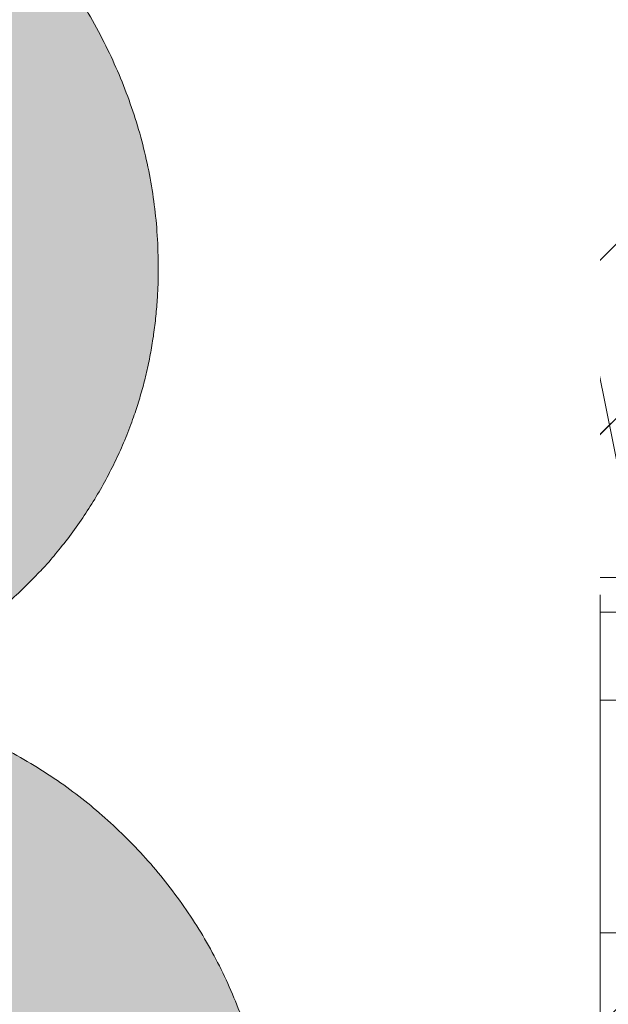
# Model space of a CAD drawing. Header units: inches. Extents: x -467 to -292, y -214 to 28.
# Tile 76 of 81: x -329.72 to -329.037, y 20.943 to 22.087. Entities that reach past the tile are written whole.
import ezdxf

# ---------------------------------------------------------------- set-up
doc = ezdxf.new("R2010")
doc.units = ezdxf.units.IN
doc.header["$LTSCALE"] = 32
doc.header["$MEASUREMENT"] = 0
doc.linetypes.add('Dash Style-1', pattern=[0.083328, 0.041656, -0.041672])
for name, color, linetype, lineweight in [('Black', 7, 'Continuous', 18), ('DashLine', 7, 'Dash Style-1', 13), ('DashLineFill', 7, 'Dash Style-1', 13), ('Drawing', 7, 'Continuous', 18), ('Metal-Black', 7, 'Continuous', 18), ('Metal-DeskStructure', 7, 'Continuous', 13), ('None', 7, 'Continuous', 18), ('Plastic-BracketCover', 7, 'Continuous', 13), ('SolidLine', 7, 'Continuous', 15), ('Wood_1-H', 7, 'Continuous', 13)]:
    doc.layers.add(name, color=color, linetype=linetype, lineweight=lineweight)
doc.layers.add('Metal-Leg', color=7, linetype='Continuous', lineweight=18, true_color=0x4c4c4c)
pattern_1 = [(45, (0, 0), (-1.61301565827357, 1.935715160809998), []), (45, (-1.0608, 1.0608), (-0.4723460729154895, 0.4167612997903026), [])]

# ---------------------------------------------------------------- blocks, each defined once
blk = doc.blocks.new('Group-48')
at = {"layer": 'Plastic-BracketCover', "color": 7}
for points, knots in [([(1.38164285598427, 0.884128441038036), (1.463766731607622, 0.884128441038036), (1.549581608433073, 0.884128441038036), (1.553272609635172, 0.8804374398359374), (1.555118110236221, 0.8730554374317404), (1.55696180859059, 0.8619824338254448), (1.55696180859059, 0.8453729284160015), (1.555118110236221, 0.8342999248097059), (1.553272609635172, 0.8269179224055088), (1.549581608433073, 0.8232269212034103), (1.463766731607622, 0.8232269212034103), (1.38164285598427, 0.8232269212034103), (1.255227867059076, 0.7604808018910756), (1.128812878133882, 0.6977346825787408), (1.119585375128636, 0.6940436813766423), (1.112203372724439, 0.692198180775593), (1.106666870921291, 0.6958891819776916), (1.104821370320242, 0.7106531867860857), (1.104821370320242, 0.7327991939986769), (1.106666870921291, 0.7457176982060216), (1.10851237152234, 0.7530997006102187), (1.114048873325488, 0.7567907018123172), (1.117739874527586, 0.7586362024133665), (1.181408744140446, 0.789086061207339), (1.245077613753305, 0.8195359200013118), (1.263532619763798, 0.8287634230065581), (1.304133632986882, 0.8453729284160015), (1.324432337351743, 0.8546004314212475), (1.324432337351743, 0.8555231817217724), (1.324432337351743, 0.856445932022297), (1.28383402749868, 0.871209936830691), (1.246923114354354, 0.8896649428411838), (1.18233149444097, 0.9201148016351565), (1.117739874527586, 0.9505646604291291), (1.114048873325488, 0.9524101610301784), (1.10851237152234, 0.9561011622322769), (1.106666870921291, 0.963483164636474), (1.104821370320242, 0.9745561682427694), (1.104821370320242, 0.9967021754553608), (1.107589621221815, 1.016079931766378), (1.121430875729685, 1.013311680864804), (1.128812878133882, 1.009620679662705), (1.255227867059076, 0.9468745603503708), (1.38164285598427, 0.884128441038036)], [0, 0, 0, 0.05246714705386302, 0.05482524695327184, 0.05718334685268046, 0.05954144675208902, 0.06189954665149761, 0.06484717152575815, 0.06779479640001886, 0.07074242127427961, 0.07369004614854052, 0.1392739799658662, 0.1392739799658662, 0.251980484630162, 0.251980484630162, 0.259917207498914, 0.267853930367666, 0.2757906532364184, 0.2837273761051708, 0.2916640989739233, 0.2996008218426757, 0.307537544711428, 0.31547426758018, 0.31547426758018, 0.4512108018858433, 0.4512108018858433, 0.4908944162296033, 0.5305780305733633, 0.5305780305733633, 0.5322202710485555, 0.5322202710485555, 0.6091019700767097, 0.6091019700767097, 0.7421406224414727, 0.7421406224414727, 0.7498287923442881, 0.7575169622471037, 0.7652051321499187, 0.7728933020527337, 0.7836567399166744, 0.8051836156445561, 0.8159470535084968, 0.8159470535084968, 1, 1, 1]), ([(1.132503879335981, 0.670086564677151), (1.139885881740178, 0.670086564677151), (1.149113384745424, 0.6682410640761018), (1.154649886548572, 0.6645500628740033), (1.15834088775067, 0.6608590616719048), (1.15834088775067, 0.5759669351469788), (1.15834088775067, 0.4947658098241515), (1.23400551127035, 0.4947658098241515), (1.309670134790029, 0.4947658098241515), (1.309670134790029, 0.5722759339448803), (1.309670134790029, 0.6516315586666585), (1.313361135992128, 0.655322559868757), (1.318897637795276, 0.6590135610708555), (1.328123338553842, 0.6608590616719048), (1.341041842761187, 0.6608590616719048), (1.350269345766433, 0.6590135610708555), (1.355805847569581, 0.655322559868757), (1.359496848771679, 0.6516315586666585), (1.359496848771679, 0.5722759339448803), (1.359496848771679, 0.4947658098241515), (1.452693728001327, 0.4947658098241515), (1.547736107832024, 0.4947658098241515), (1.553272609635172, 0.4910766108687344), (1.555118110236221, 0.4836946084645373), (1.55696180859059, 0.4726216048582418), (1.55696180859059, 0.4560120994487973), (1.555118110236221, 0.4449390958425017), (1.553272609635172, 0.4375570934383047), (1.547736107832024, 0.4338660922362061), (1.338274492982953, 0.4338660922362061), (1.117739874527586, 0.4338660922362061), (1.106666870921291, 0.4486300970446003), (1.106666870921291, 0.5565900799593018), (1.106666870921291, 0.6608590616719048), (1.11035787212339, 0.6645500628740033), (1.115894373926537, 0.6682410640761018), (1.126967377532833, 0.670086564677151), (1.132503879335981, 0.670086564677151)], [0, 0, 0, 0.005581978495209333, 0.01116395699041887, 0.0167459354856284, 0.02232791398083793, 0.1451300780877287, 0.1451300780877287, 0.2595592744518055, 0.2595592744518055, 0.3767794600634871, 0.3795704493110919, 0.3823614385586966, 0.3851524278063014, 0.3879434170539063, 0.3900366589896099, 0.3921299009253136, 0.3942231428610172, 0.3963163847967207, 0.4842315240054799, 0.4842315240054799, 0.5899392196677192, 0.5920324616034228, 0.5941257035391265, 0.5962189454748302, 0.598312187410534, 0.5999867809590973, 0.6016613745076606, 0.6033359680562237, 0.6050105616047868, 0.7933998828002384, 0.80512203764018, 0.8168441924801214, 0.9765556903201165, 0.9824167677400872, 0.988277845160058, 0.994138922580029, 1, 1, 1]), ([(1.237695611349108, 0.3644410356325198), (1.272760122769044, 0.3644410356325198), (1.326277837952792, 0.3422950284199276), (1.363187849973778, 0.3016940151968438), (1.385333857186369, 0.2426397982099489), (1.385333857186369, 0.1752790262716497), (1.385333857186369, 0.1503647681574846), (1.465612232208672, 0.1503647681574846), (1.549581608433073, 0.1503647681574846), (1.553272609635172, 0.1466755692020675), (1.555118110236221, 0.1392935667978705), (1.55696180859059, 0.1282205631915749), (1.55696180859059, 0.1116110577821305), (1.555118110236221, 0.1005380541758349), (1.553272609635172, 0.09315605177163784), (1.549581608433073, 0.08946505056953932), (1.339197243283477, 0.08946505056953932), (1.119585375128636, 0.08946505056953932), (1.106666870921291, 0.1042290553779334), (1.106666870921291, 0.161438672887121), (1.106666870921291, 0.2241847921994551), (1.11035787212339, 0.2500218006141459), (1.117739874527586, 0.2869300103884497), (1.139885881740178, 0.3238400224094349), (1.171259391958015, 0.3515225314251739), (1.213704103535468, 0.3644410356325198), (1.237695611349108, 0.3644410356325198)], [0, 0, 0, 0.06626756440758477, 0.13253512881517, 0.1988026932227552, 0.2650702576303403, 0.3039664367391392, 0.3039664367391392, 0.4292971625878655, 0.4350595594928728, 0.4408219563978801, 0.4465843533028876, 0.4523467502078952, 0.456956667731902, 0.4615665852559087, 0.4661765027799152, 0.4707864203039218, 0.728938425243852, 0.745073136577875, 0.7612078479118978, 0.8451067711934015, 0.8709223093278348, 0.8967378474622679, 0.922553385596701, 0.948368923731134, 0.9741844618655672, 1, 1, 1]), ([(1.545890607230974, 0.02645157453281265), (1.549581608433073, 0.02645157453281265), (1.553272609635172, 0.02460607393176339), (1.555118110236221, 0.01722587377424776), (1.55696180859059, 0.004307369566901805), (1.55696180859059, -0.01414763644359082), (1.555118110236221, -0.02522064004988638), (1.553272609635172, -0.03260264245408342), (1.547736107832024, -0.03629364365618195), (1.542199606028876, -0.03813914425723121), (1.489603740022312, -0.05843965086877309), (1.437007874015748, -0.07874015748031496), (1.418552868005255, -0.08612215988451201), (1.389024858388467, -0.1008843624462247), (1.366878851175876, -0.1230303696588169), (1.355805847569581, -0.1525583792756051), (1.355805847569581, -0.1922366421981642), (1.355805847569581, -0.2116143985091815), (1.450848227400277, -0.2116143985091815), (1.549581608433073, -0.2116143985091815), (1.553272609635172, -0.2153035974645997), (1.555118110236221, -0.2226855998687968), (1.55696180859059, -0.2337586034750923), (1.55696180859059, -0.2503681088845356), (1.555118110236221, -0.2614411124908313), (1.553272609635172, -0.2688231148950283), (1.549581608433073, -0.2725141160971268), (1.338274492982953, -0.2725141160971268), (1.117739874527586, -0.2725141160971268), (1.106666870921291, -0.2577501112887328), (1.106666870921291, -0.202385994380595), (1.106666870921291, -0.137794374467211), (1.10851237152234, -0.1156483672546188), (1.11035787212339, -0.1064208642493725), (1.114048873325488, -0.08058565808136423), (1.13434937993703, -0.03998464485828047), (1.163877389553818, -0.01414763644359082), (1.202631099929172, 0.0006163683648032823), (1.246923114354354, 0.0006163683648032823), (1.28383312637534, -0.01230213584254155), (1.311515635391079, -0.03444814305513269), (1.329968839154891, -0.06766715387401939), (1.337350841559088, -0.08612215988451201), (1.342887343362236, -0.07504915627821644), (1.35765134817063, -0.05659415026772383), (1.377951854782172, -0.04183014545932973), (1.405634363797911, -0.0289116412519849), (1.422243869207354, -0.02152963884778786), (1.471148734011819, -0.001229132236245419), (1.520053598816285, 0.01907137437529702), (1.532972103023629, 0.02460607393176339), (1.544045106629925, 0.02645157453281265), (1.545890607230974, 0.02645157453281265)], [0, 0, 0, 0.004017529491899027, 0.008035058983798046, 0.01205258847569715, 0.01607011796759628, 0.02008764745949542, 0.02410517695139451, 0.02812270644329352, 0.03214023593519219, 0.03214023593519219, 0.07095094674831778, 0.07095094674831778, 0.08463415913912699, 0.09831737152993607, 0.1120005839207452, 0.1256837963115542, 0.138745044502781, 0.138745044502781, 0.202806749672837, 0.2052946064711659, 0.2077824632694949, 0.2102703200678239, 0.2127581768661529, 0.2147484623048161, 0.2167387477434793, 0.2187290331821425, 0.2207193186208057, 0.3326714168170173, 0.3396374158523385, 0.3466034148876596, 0.3918815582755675, 0.4075550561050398, 0.4232285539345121, 0.4232285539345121, 0.4666960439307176, 0.5101635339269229, 0.553631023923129, 0.5970985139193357, 0.640566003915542, 0.6840334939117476, 0.7275009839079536, 0.7709684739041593, 0.7709684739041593, 0.7980418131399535, 0.8251151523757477, 0.8521884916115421, 0.8792618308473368, 0.8792618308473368, 0.958132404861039, 0.958132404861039, 0.9790662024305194, 1, 1, 1])]:
    blk.add_open_spline(points, degree=2, knots=knots, dxfattribs=at)
blk = doc.blocks.new('1BRPFY-Leg_Plate (2D)')
at = {"layer": 'DashLineFill', "linetype": 'Continuous', "lineweight": 13}
h = blk.add_hatch(dxfattribs=at)
h.set_pattern_fill('Steel', color=253, style=0, pattern_type=2)
h.set_pattern_definition(pattern_1)
edge = h.paths.add_edge_path()
edge.add_arc((-1.704724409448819, -1.704724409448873), 0.125984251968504, 179.9999999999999, 269.9999999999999)
edge.add_line((-1.704724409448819, -1.830708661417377), (1.704724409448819, -1.830708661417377))
edge.add_arc((1.704724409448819, -1.704724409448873), 0.125984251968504, 270.0000000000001, 360.0000000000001)
edge.add_line((1.830708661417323, -1.704724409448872), (1.830708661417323, 1.704724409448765))
edge.add_arc((1.704724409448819, 1.704724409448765), 0.1259842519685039, 0, 90)
edge.add_line((1.704724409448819, 1.830708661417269), (-1.704724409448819, 1.830708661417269))
edge.add_arc((-1.704724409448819, 1.704724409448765), 0.1259842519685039, 90, 180)
edge.add_line((-1.830708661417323, 1.704724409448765), (-1.830708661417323, -1.704724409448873))
at = {"layer": 'DashLineFill', "flags": 128}
blk.add_lwpolyline([(-1.830708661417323, -1.704724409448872, 0.414213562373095), (-1.704724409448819, -1.830708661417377), (1.704724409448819, -1.830708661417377, 0.414213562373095), (1.830708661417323, -1.704724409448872), (1.830708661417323, 1.704724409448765, 0.414213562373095), (1.704724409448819, 1.830708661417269), (-1.704724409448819, 1.830708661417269, 0.414213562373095), (-1.830708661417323, 1.704724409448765)], format="xyb", close=True, dxfattribs=at)
at = {"layer": 'Plastic-BracketCover', "color": 7}
blk.add_blockref('Group-48', (0, 0), dxfattribs=at)
blk = doc.blocks.new('1BRPX5-Util_Bkt_Sm-F (2D)')
at = {"layer": 'DashLineFill', "linetype": 'Continuous', "lineweight": 13}
h = blk.add_hatch(dxfattribs=at)
h.set_pattern_fill('Steel', color=253, style=0, pattern_type=2)
h.set_pattern_definition(pattern_1)
edge = h.paths.add_edge_path()
edge.add_line((-4.468503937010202, 4.413385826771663), (-3.12992125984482, 4.413385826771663))
edge.add_line((-3.12992125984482, 4.413385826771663), (-3.12992125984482, -1.854330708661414))
edge.add_line((-3.12992125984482, -1.854330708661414), (-4.468503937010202, -1.854330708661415))
edge.add_line((-4.468503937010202, -1.854330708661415), (-4.468503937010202, -1.988188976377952))
edge.add_line((-4.468503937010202, -1.988188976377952), (-2.421259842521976, -1.988188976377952))
edge.add_line((-2.421259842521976, -1.988188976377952), (-2.421259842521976, -2.366141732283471))
edge.add_arc((-2.303149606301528, -2.366141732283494), 0.1181102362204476, 179.9999999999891, 270.000000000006)
edge.add_line((-2.303149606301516, -2.484251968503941), (2.303149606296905, -2.484251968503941))
edge.add_arc((2.303149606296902, -2.366141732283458), 0.1181102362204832, 270.0000000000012, 359.9999999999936)
edge.add_line((2.421259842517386, -2.366141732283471), (2.421259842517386, -1.988188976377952))
edge.add_line((2.421259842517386, -1.988188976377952), (4.468503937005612, -1.988188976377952))
edge.add_line((4.468503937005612, -1.988188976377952), (4.468503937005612, -1.854330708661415))
edge.add_line((4.468503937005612, -1.854330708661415), (3.12992125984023, -1.854330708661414))
edge.add_line((3.12992125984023, -1.854330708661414), (3.12992125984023, 4.413385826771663))
edge.add_line((3.12992125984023, 4.413385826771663), (4.468503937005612, 4.413385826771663))
edge.add_line((4.468503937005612, 4.413385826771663), (4.468503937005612, 4.547244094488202))
edge.add_line((4.468503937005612, 4.547244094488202), (2.421259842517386, 4.547244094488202))
edge.add_line((2.421259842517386, 4.547244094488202), (2.421259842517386, 4.925196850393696))
edge.add_arc((2.303149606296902, 4.925196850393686), 0.1181102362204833, 5.365542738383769e-12, 89.99999999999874)
edge.add_line((2.303149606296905, 5.043307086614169), (-2.303149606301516, 5.043307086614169))
edge.add_arc((-2.303149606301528, 4.92519685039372), 0.1181102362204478, 89.99999999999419, 180.0000000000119)
edge.add_line((-2.421259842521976, 4.925196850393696), (-2.421259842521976, 4.547244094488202))
edge.add_line((-2.421259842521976, 4.547244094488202), (-4.468503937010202, 4.547244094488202))
edge.add_line((-4.468503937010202, 4.547244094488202), (-4.468503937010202, 4.413385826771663))
blk = doc.blocks.new('Slate-LegBrace (2D)')
at = {"layer": 'DashLineFill', "linetype": 'Continuous', "lineweight": 13}
h = blk.add_hatch(dxfattribs=at)
h.set_pattern_fill('Steel', color=253, style=0, pattern_type=2)
h.set_pattern_definition(pattern_1)
edge = h.paths.add_edge_path()
edge.add_line((-2.199587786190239, 0.1351515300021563), (-1.374775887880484, 0.1351515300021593))
edge.add_arc((3.636636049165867e-15, 0.01355418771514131), 1.380142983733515, 5.054592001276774, 174.9454079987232, ccw=False)
edge.add_line((1.374775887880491, 0.1351515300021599), (2.199718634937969, 0.1351515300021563))
edge.add_arc((6.542437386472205e-05, 0.01705725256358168), 2.202821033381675, 3.07312710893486, 176.9268728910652)
h = blk.add_hatch(dxfattribs=at)
h.set_pattern_fill('Steel', color=253, style=0, pattern_type=2)
h.set_pattern_definition(pattern_1)
edge = h.paths.add_edge_path()
edge.add_line((-2.191696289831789, 0.2375138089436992), (-1.463739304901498, 0.2375137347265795))
edge.add_arc((6.542437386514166e-05, 0.017041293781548), 1.480314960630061, 8.565281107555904, 171.4347188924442, ccw=False)
edge.add_line((1.463870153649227, 0.2375137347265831), (2.191827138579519, 0.2375138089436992))
edge.add_line((2.191827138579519, 0.2375138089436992), (2.19971863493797, 0.1351515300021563))
edge.add_line((2.19971863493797, 0.1351515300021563), (1.374775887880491, 0.1351515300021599))
edge.add_arc((3.356894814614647e-15, 0.01355418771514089), 1.380142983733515, 5.054592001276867, 174.9454079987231)
edge.add_line((-1.374775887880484, 0.1351515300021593), (-2.19958778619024, 0.1351515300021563))
edge.add_line((-2.19958778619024, 0.1351515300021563), (-2.191696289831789, 0.2375138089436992))
h = blk.add_hatch(dxfattribs=at)
h.set_pattern_fill('Steel', color=253, style=0, pattern_type=2)
h.set_pattern_definition(pattern_1)
h.paths.add_polyline_path([(1.477721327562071, -0.2676096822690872), (1.477721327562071, -0.2375137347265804), (1.672015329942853, -0.2375137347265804), (1.672015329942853, -0.02575645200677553), (1.675765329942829, -0.02575645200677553), (1.675765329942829, 0.7034311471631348), (1.734820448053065, 0.762486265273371), (1.929210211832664, 0.762486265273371), (1.988265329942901, 0.7034311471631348), (1.988265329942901, -0.02575645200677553), (1.992015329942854, -0.02575645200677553), (1.992015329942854, -0.2375137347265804), (2.186309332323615, -0.2375137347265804), (2.186309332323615, -0.2676096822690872)])
h = blk.add_hatch(dxfattribs=at)
h.set_pattern_fill('Steel', color=253, style=0, pattern_type=2)
h.set_pattern_definition(pattern_1)
h.paths.add_polyline_path([(1.486912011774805, 0.237513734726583), (1.486912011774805, 0.2775137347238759), (1.542840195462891, 0.277513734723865), (1.542840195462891, 0.5187637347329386), (2.12119046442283, 0.5187637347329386), (2.12119046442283, 0.2775137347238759), (2.177118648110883, 0.2775137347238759), (2.177118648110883, 0.237513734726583)])
h = blk.add_hatch(dxfattribs=at)
h.set_pattern_fill('Steel', color=253, style=0, pattern_type=2)
h.set_pattern_definition(pattern_1)
edge = h.paths.add_edge_path()
edge.add_line((-2.199587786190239, -0.1351515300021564), (-1.374775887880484, -0.1351515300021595))
edge.add_arc((3.636636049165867e-15, -0.01355418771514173), 1.380142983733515, 185.0545920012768, 354.9454079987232)
edge.add_line((1.374775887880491, -0.13515153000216), (2.199718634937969, -0.1351515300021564))
edge.add_arc((6.54243738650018e-05, -0.01705725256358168), 2.202821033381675, 183.0731271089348, 356.92687289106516, ccw=False)
h = blk.add_hatch(dxfattribs=at)
h.set_pattern_fill('Steel', color=253, style=0, pattern_type=2)
h.set_pattern_definition(pattern_1)
edge = h.paths.add_edge_path()
edge.add_line((2.191696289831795, -0.2375138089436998), (1.463739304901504, -0.2375137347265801))
edge.add_arc((-6.542437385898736e-05, -0.01704129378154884), 1.480314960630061, 188.5652811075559, 351.4347188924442, ccw=False)
edge.add_line((-1.463870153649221, -0.2375137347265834), (-2.191827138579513, -0.2375138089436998))
edge.add_line((-2.191827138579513, -0.2375138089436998), (-2.199718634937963, -0.1351515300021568))
edge.add_line((-2.199718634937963, -0.1351515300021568), (-1.374775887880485, -0.1351515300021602))
edge.add_arc((2.937282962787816e-15, -0.01355418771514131), 1.380142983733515, 185.0545920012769, 354.9454079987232)
edge.add_line((1.37477588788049, -0.1351515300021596), (2.199587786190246, -0.1351515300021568))
edge.add_line((2.199587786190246, -0.1351515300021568), (2.191696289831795, -0.2375138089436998))
at = {"layer": 'DashLineFill', "flags": 128}
for points in [[(-2.199587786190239, 0.1351515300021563), (-1.374775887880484, 0.1351515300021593, -0.9154551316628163), (1.374775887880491, 0.1351515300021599), (2.199718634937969, 0.1351515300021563, 0.9477524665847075)], [(-2.191696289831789, 0.2375138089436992), (-1.463739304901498, 0.2375137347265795, -0.8606629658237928), (1.463870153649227, 0.2375137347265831), (2.191827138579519, 0.2375138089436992), (2.19971863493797, 0.1351515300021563), (1.374775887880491, 0.1351515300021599, 0.9154551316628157), (-1.374775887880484, 0.1351515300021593), (-2.19958778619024, 0.1351515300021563)], [(2.191696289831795, -0.2375138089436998), (1.463739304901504, -0.2375137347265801, -0.860662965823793), (-1.463870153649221, -0.2375137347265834), (-2.191827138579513, -0.2375138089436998), (-2.199718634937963, -0.1351515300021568), (-1.374775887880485, -0.1351515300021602, 0.9154551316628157), (1.37477588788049, -0.1351515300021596), (2.199587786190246, -0.1351515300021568)], [(-2.199587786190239, -0.1351515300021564), (-1.374775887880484, -0.1351515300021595, 0.9154551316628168), (1.374775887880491, -0.13515153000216), (2.199718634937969, -0.1351515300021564, -0.9477524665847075)]]:
    blk.add_lwpolyline(points, format="xyb", close=True, dxfattribs=at)
for points in [[(1.477721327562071, -0.2676096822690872), (1.477721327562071, -0.2375137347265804), (1.672015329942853, -0.2375137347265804), (1.672015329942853, -0.02575645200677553), (1.675765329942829, -0.02575645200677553), (1.675765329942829, 0.7034311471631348), (1.734820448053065, 0.762486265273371), (1.929210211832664, 0.762486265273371), (1.988265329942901, 0.7034311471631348), (1.988265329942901, -0.02575645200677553), (1.992015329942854, -0.02575645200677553), (1.992015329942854, -0.2375137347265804), (2.186309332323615, -0.2375137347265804), (2.186309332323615, -0.2676096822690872)], [(1.486912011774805, 0.237513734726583), (1.486912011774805, 0.2775137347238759), (1.542840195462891, 0.277513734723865), (1.542840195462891, 0.5187637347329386), (2.12119046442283, 0.5187637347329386), (2.12119046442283, 0.2775137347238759), (2.177118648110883, 0.2775137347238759), (2.177118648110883, 0.237513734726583)]]:
    blk.add_lwpolyline(points, close=True, dxfattribs=at)
blk = doc.blocks.new('TLLegSleeve (2D)')
at = {"layer": 'DashLineFill', "linetype": 'Continuous', "lineweight": 13}
h = blk.add_hatch(dxfattribs=at)
h.set_pattern_fill('Steel', color=253, style=0, pattern_type=2)
h.set_pattern_definition(pattern_1)
edge = h.paths.add_edge_path()
edge.add_line((1.08267716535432, 1.402343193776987), (1.08267716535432, 2.913385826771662))
edge.add_arc((-1.707523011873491e-13, 2.913385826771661), 1.08267716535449, 4.479377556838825e-14, 180)
edge.add_line((-1.082677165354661, 2.913385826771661), (-1.08267716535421, 1.402343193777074))
edge.add_arc((-1.332267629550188e-15, 2.886579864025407e-15), 1.771653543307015, 127.6698869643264, 412.330113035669)
edge.add_line((1.08267716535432, 1.402343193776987), (1.08267716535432, 1.402343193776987))
edge = h.paths.add_edge_path()
edge.add_arc((1.665334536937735e-15, 2.91338582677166), 0.7480314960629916, 180, 360)
edge.add_arc((1.665334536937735e-15, 2.91338582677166), 0.7480314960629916, 9.54166404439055e-15, 180)
edge.add_line((-0.7480314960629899, 2.91338582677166), (-0.7480314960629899, 2.91338582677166))
edge = h.paths.add_edge_path()
edge.add_arc((-1.723066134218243e-13, 5.70119602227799e-16), 1.437007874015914, 180, 360)
edge.add_arc((-1.723066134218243e-13, 9.149983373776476e-17), 1.437007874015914, 9.541664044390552e-15, 180)
edge.add_line((-1.437007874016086, 3.308097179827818e-16), (-1.437007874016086, 3.308097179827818e-16))
at = {"layer": 'DashLine', "color": 8, "flags": 128}
blk.add_lwpolyline([(1.653543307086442, 1.118599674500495e-14), (1.645581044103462, -0.1620755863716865), (1.621770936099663, -0.3225902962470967), (1.582342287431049, -0.4799982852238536), (1.527674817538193, -0.6327836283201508), (1.45829500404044, -0.7794749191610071), (1.374871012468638, -0.9186594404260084), (1.278206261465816, -1.048996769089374), (1.169231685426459, -1.169231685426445), (1.048996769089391, -1.278206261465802), (0.918659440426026, -1.374871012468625), (0.7794749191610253, -1.458295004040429), (0.6327836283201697, -1.527674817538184), (0.4799982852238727, -1.582342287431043), (0.3225902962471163, -1.621770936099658), (0.1620755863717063, -1.645581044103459), (8.723964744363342e-15, -1.653543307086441), (-0.162075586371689, -1.645581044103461), (-0.3225902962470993, -1.621770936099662), (-0.4799982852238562, -1.582342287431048), (-0.6327836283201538, -1.527674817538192), (-0.7794749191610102, -1.458295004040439), (-0.9186594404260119, -1.374871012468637), (-1.048996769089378, -1.278206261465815), (-1.169231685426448, -1.169231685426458), (-1.278206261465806, -1.048996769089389), (-1.374871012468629, -0.9186594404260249), (-1.458295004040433, -0.7794749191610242), (-1.527674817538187, -0.6327836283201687), (-1.582342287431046, -0.4799982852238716), (-1.621770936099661, -0.3225902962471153), (-1.645581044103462, -0.1620755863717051), (-1.653543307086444, -7.741682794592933e-15), (-1.645581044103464, 0.1620755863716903), (-1.621770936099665, 0.3225902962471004), (-1.582342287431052, 0.4799982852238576), (-1.527674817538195, 0.6327836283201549), (-1.458295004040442, 0.7794749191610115), (-1.37487101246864, 0.918659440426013), (-1.278206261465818, 1.048996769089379), (-1.169231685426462, 1.169231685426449), (-1.048996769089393, 1.278206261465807), (-0.9186594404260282, 1.37487101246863), (-0.7794749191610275, 1.458295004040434), (-0.6327836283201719, 1.527674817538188), (-0.479998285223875, 1.582342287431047), (-0.3225902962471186, 1.621770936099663), (-0.1620755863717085, 1.645581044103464), (-1.096189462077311e-14, 1.653543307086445), (0.1620755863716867, 1.645581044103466), (0.3225902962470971, 1.621770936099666), (0.479998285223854, 1.582342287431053), (0.6327836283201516, 1.527674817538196), (0.7794749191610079, 1.458295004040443), (0.9186594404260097, 1.374871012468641), (1.048996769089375, 1.278206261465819), (1.169231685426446, 1.169231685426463), (1.278206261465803, 1.048996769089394), (1.374871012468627, 0.9186594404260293), (1.458295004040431, 0.7794749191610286), (1.527674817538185, 0.6327836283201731), (1.582342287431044, 0.4799982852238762), (1.621770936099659, 0.3225902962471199), (1.64558104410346, 0.1620755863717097)], close=True, dxfattribs=at)
at = {"layer": 'DashLineFill', "flags": 128}
blk.add_lwpolyline([(1.08267716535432, 1.402343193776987), (1.08267716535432, 2.913385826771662, 0.9999999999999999), (-1.082677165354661, 2.913385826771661), (-1.08267716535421, 1.402343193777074, 2.931618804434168), (1.08267716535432, 1.402343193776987)], format="xyb", close=True, dxfattribs=at)
blk = doc.blocks.new('Group-54')
at = {"layer": 'SolidLine', "flags": 128}
blk.add_lwpolyline([(61.24015748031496, -5.31496062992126, -0.4142135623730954), (62.95275590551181, -3.602362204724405, -0.414213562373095), (64.66535433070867, -5.31496062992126, -0.4142135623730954), (62.95275590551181, -7.027559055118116, -0.414213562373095)], format="xyb", close=True, dxfattribs=at)
at = {"layer": 'Wood_1-H', "color": 7}
for name, p in [('1BRPX5-Util_Bkt_Sm-F (2D)', (62.95275590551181, -5.314960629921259)), ('TLLegSleeve (2D)', (62.95275590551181, -5.31496062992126)), ('Slate-LegBrace (2D)', (62.95275590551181, -5.31496062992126)), ('1BRPFY-Leg_Plate (2D)', (62.95275590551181, -5.31496062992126))]:
    blk.add_blockref(name, p, dxfattribs=at)
blk = doc.blocks.new('1BRPT9-Bracket (2D)')
at = {"layer": 'DashLineFill', "linetype": 'Continuous', "lineweight": 13}
h = blk.add_hatch(dxfattribs=at)
h.set_pattern_fill('Steel', color=253, style=0, pattern_type=2)
h.set_pattern_definition(pattern_1)
edge = h.paths.add_edge_path()
edge.add_arc((1.677931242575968, -8.488188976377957), 0.2519685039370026, 269.999999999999, 360.0000000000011)
edge.add_line((1.929899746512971, -8.488188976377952), (1.929899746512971, -7.480314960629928))
edge.add_line((1.929899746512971, -7.480314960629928), (2.323600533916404, -7.480314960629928))
edge.add_line((2.323600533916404, -7.480314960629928), (2.323600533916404, 7.461135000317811))
edge.add_line((2.323600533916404, 7.461135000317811), (1.929899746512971, 7.480314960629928))
edge.add_line((1.929899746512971, 7.480314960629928), (1.929899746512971, 8.488188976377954))
edge.add_arc((1.677931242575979, 8.488188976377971), 0.2519685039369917, 359.999999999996, 450.0000000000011)
edge.add_line((1.677931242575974, 8.740157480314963), (-2.32206875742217, 8.740157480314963))
edge.add_line((-2.32206875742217, 8.740157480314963), (-2.32206875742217, -8.74015748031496))
edge.add_line((-2.32206875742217, -8.74015748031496), (1.677931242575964, -8.74015748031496))
blk = doc.blocks.new('Group-77')
at = {"layer": 'DashLineFill', "linetype": 'Continuous', "lineweight": 13}
h = blk.add_hatch(dxfattribs=at)
h.set_pattern_fill('Steel', color=253, style=0, pattern_type=2)
h.set_pattern_definition(pattern_1)
h.paths.add_polyline_path([(-2.066929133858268, 1.397637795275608), (2.066929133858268, 1.397637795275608), (2.066929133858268, 0.1377952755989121), (2.106299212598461, 0.1377952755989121), (2.106299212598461, -0.1377952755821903), (2.066929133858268, -0.1377952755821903), (2.066929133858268, -5.275590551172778), (2.106299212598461, -5.275590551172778), (2.106299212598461, -5.55118110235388), (2.066929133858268, -5.55118110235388), (2.066929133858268, -5.82677165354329), (-2.066929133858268, -5.82677165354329), (-2.066929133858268, -5.55118110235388), (-2.106299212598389, -5.55118110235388), (-2.106299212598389, -5.275590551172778), (-2.066929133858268, -5.275590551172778), (-2.066929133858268, -0.1377952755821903), (-2.106299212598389, -0.1377952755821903), (-2.106299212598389, 0.1377952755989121), (-2.066929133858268, 0.1377952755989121)])
at = {"layer": 'DashLineFill', "flags": 128}
blk.add_lwpolyline([(-2.066929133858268, 1.397637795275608), (2.066929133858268, 1.397637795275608), (2.066929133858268, 0.1377952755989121), (2.106299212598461, 0.1377952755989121), (2.106299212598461, -0.1377952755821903), (2.066929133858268, -0.1377952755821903), (2.066929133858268, -5.275590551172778), (2.106299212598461, -5.275590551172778), (2.106299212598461, -5.55118110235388), (2.066929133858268, -5.55118110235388), (2.066929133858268, -5.82677165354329), (-2.066929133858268, -5.82677165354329), (-2.066929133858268, -5.55118110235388), (-2.106299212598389, -5.55118110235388), (-2.106299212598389, -5.275590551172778), (-2.066929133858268, -5.275590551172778), (-2.066929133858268, -0.1377952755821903), (-2.106299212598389, -0.1377952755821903), (-2.106299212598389, 0.1377952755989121), (-2.066929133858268, 0.1377952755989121)], close=True, dxfattribs=at)
blk = doc.blocks.new('TL14_upper_leg (2D)')
at = {"layer": 'DashLine', "color": 7}
blk.add_blockref('Group-77', (0, 0), dxfattribs=at)
blk = doc.blocks.new('Group-79')
at = {"layer": 'Metal-DeskStructure', "linetype": 'Continuous', "lineweight": 0, "true_color": 0xff0000}
blk.add_hatch(color=1, dxfattribs=at).paths.add_polyline_path([(0.07759731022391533, -0.5856299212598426), (0.4220854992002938, -0.516732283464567), (0.4355843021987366, -0.5785483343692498), (0.4507819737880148, -0.6358900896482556), (0.4676785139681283, -0.6887575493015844), (0.4862739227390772, -0.7371507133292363), (0.5065682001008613, -0.7810695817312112), (0.5285613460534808, -0.8205141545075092), (0.5522533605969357, -0.8554844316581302), (0.5776442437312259, -0.8859804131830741), (0.6055245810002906, -0.912473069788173), (0.6366849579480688, -0.9354333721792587), (0.6711253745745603, -0.9548613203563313), (0.7088458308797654, -0.9707569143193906), (0.7498463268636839, -0.9831201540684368), (0.7941268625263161, -0.9919510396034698), (0.8416874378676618, -0.9972495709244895), (0.8925280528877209, -0.9990157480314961), (0.9512658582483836, -0.9966944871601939), (1.006370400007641, -0.9897307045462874), (1.057841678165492, -0.9781244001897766), (1.105679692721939, -0.9618755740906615), (1.149884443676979, -0.940984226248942), (1.190455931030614, -0.9154503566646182), (1.227394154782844, -0.8852739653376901), (1.260699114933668, -0.8504550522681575), (1.290219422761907, -0.8122047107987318), (1.31580368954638, -0.7717340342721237), (1.337451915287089, -0.7290430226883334), (1.355164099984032, -0.6841316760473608), (1.36894024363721, -0.6369999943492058), (1.378780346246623, -0.5876479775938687), (1.384684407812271, -0.5360756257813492), (1.386652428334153, -0.4822829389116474), (1.384583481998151, -0.4309545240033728), (1.378376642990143, -0.3819305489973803), (1.368031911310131, -0.33521101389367), (1.353549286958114, -0.2907959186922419), (1.334928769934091, -0.248685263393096), (1.312170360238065, -0.2088790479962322), (1.285274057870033, -0.1713772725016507), (1.254239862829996, -0.1361799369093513), (1.220009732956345, -0.1042626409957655), (1.183525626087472, -0.07660098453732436), (1.144787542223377, -0.05319496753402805), (1.10379548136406, -0.03404458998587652), (1.06054944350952, -0.01914985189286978), (1.015049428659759, -0.008510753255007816), (0.9672954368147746, -0.00212729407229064), (0.9172874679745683, 5.25655281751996e-07), (0.8956562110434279, -0.0005377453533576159), (0.8727465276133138, -0.00215255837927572), (0.8485584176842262, -0.00484391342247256), (0.823091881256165, -0.008611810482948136), (0.7963469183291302, -0.01345624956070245), (0.7683235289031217, -0.0193772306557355), (0.7390217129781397, -0.02637475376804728), (0.7084414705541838, -0.0344488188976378), (0.7418142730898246, 0.2411417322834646), (0.748895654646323, 0.2403850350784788), (0.755607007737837, 0.2397292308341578), (0.7619483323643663, 0.2391743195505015), (0.7679196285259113, 0.2387203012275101), (0.7735208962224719, 0.2383671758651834), (0.778752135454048, 0.2381149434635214), (0.7836133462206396, 0.2379636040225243), (0.7881045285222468, 0.2379131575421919), (0.8317039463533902, 0.2394186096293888), (0.8742268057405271, 0.2439349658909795), (0.9156731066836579, 0.251462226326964), (0.9560428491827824, 0.2620003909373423), (0.9953360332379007, 0.2755494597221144), (1.033552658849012, 0.2921094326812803), (1.070692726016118, 0.31168030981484), (1.106756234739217, 0.3342620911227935), (1.140061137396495, 0.3599725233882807), (1.168925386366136, 0.3889293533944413), (1.193348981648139, 0.4211325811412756), (1.213331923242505, 0.4565822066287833), (1.228874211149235, 0.4952782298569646), (1.239975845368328, 0.5372206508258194), (1.246636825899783, 0.5824094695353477), (1.248857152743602, 0.6308446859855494), (1.247141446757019, 0.669818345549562), (1.24199432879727, 0.7070762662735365), (1.233415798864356, 0.7426184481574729), (1.221405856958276, 0.7764448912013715), (1.20596450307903, 0.808555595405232), (1.187091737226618, 0.8389505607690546), (1.164787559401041, 0.8676297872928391), (1.139051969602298, 0.8945932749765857), (1.110608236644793, 0.9190672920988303), (1.08017962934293, 0.940278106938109), (1.04776614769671, 0.9582257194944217), (1.013367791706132, 0.9729101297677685), (0.9769845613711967, 0.9843313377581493), (0.9386164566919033, 0.9924893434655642), (0.8982634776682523, 0.9973841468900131), (0.8559256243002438, 0.9990157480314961), (0.8137646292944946, 0.9974009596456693), (0.7734034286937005, 0.992556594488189), (0.7348420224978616, 0.9844826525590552), (0.698080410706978, 0.9731791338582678), (0.6631185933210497, 0.9586460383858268), (0.6299565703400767, 0.9408833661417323), (0.5985943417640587, 0.9198911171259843), (0.569031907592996, 0.8956692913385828), (0.5416561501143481, 0.8682178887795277), (0.5168539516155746, 0.837536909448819), (0.4946253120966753, 0.8036263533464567), (0.4749702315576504, 0.766486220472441), (0.4578887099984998, 0.7261165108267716), (0.4433807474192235, 0.6825172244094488), (0.4314463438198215, 0.6356883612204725), (0.4220854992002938, 0.5856299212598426), (0.07759731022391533, 0.6545275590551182), (0.09415750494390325, 0.7262006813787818), (0.1153097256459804, 0.793735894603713), (0.1410539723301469, 0.8571331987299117), (0.1713902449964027, 0.9163925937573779), (0.2063185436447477, 0.9715140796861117), (0.245838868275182, 1.022497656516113), (0.2899512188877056, 1.069343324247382), (0.3386555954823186, 1.112051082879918), (0.3912118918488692, 1.15014996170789), (0.4468800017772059, 1.183168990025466), (0.5056599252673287, 1.211108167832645), (0.5675516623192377, 1.233967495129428), (0.6325552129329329, 1.251746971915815), (0.7006705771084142, 1.264446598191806), (0.7718977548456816, 1.2720663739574), (0.8462367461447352, 1.274606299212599), (0.8979352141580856, 1.273260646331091), (0.9486076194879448, 1.26922368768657), (0.9982539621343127, 1.262495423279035), (1.04687424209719, 1.253075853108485), (1.094468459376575, 1.240964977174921), (1.141036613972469, 1.226162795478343), (1.186578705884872, 1.208669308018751), (1.231094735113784, 1.188484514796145), (1.273802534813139, 1.165970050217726), (1.313919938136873, 1.141487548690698), (1.351446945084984, 1.115037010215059), (1.386383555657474, 1.08661843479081), (1.418729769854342, 1.056231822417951), (1.448485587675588, 1.023877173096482), (1.475651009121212, 0.9895544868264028), (1.500226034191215, 0.9532637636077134), (1.522050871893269, 0.9157114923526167), (1.54096573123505, 0.8776041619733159), (1.556970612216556, 0.8389417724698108), (1.570065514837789, 0.7997243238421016), (1.580250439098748, 0.7599518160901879), (1.587525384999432, 0.7196242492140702), (1.591890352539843, 0.6787416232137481), (1.59334534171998, 0.6373039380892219), (1.591982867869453, 0.5979265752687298), (1.587895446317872, 0.5594575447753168), (1.581083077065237, 0.5218968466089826), (1.571545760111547, 0.4852444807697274), (1.559283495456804, 0.4495004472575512), (1.544296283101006, 0.4146647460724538), (1.526584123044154, 0.3807373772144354), (1.506147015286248, 0.3477183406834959), (1.483018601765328, 0.3159776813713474), (1.457232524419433, 0.2858854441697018), (1.428788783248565, 0.2574416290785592), (1.397687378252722, 0.2306462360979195), (1.363928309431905, 0.2054992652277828), (1.327511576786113, 0.1820007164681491), (1.288437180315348, 0.1601505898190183), (1.246705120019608, 0.1399488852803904), (1.301220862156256, 0.125289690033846), (1.352809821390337, 0.1071485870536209), (1.401471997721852, 0.08552557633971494), (1.447207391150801, 0.06042065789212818), (1.490016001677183, 0.03183383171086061), (1.529897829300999, -0.0002349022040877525), (1.566852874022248, -0.03578554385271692), (1.600881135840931, -0.07481809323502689), (1.631410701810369, -0.1168615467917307), (1.657869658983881, -0.1614449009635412), (1.680258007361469, -0.2085681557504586), (1.698575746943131, -0.2582313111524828), (1.712822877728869, -0.3104343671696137), (1.722999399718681, -0.3651773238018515), (1.729105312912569, -0.422460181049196), (1.731140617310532, -0.4822829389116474), (1.727372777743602, -0.5635942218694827), (1.716069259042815, -0.6417432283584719), (1.697230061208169, -0.716729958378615), (1.670855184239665, -0.788554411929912), (1.636944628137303, -0.857216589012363), (1.595498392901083, -0.9227164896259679), (1.546516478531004, -0.9850541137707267), (1.489998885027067, -1.044229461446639), (1.427728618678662, -1.098224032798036), (1.361488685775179, -1.145019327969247), (1.291279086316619, -1.184615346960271), (1.217099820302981, -1.217012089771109), (1.138950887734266, -1.242209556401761), (1.056832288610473, -1.260207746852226), (0.9707440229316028, -1.271006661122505), (0.8806860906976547, -1.274606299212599), (0.7992907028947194, -1.271612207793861), (0.7214276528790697, -1.262629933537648), (0.6470969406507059, -1.24765947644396), (0.5762985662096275, -1.226700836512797), (0.5090325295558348, -1.199754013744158), (0.4452988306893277, -1.166819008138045), (0.3850974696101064, -1.127895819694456), (0.3284284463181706, -1.082984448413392), (0.2764692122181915, -1.033296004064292), (0.2303972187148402, -0.980041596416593), (0.1902124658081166, -0.9232212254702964), (0.1559149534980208, -0.8628348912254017), (0.1275046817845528, -0.798882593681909), (0.1049816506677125, -0.7313643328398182), (0.08834586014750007, -0.6602801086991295)])
at = {"layer": 'Metal-DeskStructure', "color": 7}
blk.add_open_spline([(0.07759731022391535, -0.5856299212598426), (0.2498414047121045, -0.5511811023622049), (0.4220854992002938, -0.516732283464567), (0.4726829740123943, -0.7729450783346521), (0.6826055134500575, -0.999015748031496), (1.134745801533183, -0.999015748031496), (1.386652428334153, -0.701894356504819), (1.386652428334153, -0.2723603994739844), (1.121827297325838, 5.25655281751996e-07), (0.8333192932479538, 5.25655281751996e-07), (0.7084414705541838, -0.0344488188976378), (0.7251278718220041, 0.1033464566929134), (0.7418142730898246, 0.2411417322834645), (0.770879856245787, 0.2379131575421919), (0.9646553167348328, 0.2379131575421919), (1.248857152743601, 0.4306110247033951), (1.248857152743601, 0.7901708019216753), (1.029246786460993, 0.999015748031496), (0.6836820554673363, 0.999015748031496), (0.4543817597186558, 0.7923228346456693), (0.4220854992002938, 0.5856299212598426), (0.2498414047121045, 0.6200787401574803), (0.07759731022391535, 0.6545275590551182), (0.1346540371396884, 0.9494958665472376), (0.5426571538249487, 1.274606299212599), (1.05508274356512, 1.274606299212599), (1.407106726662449, 1.102362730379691), (1.59334534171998, 0.8041647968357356), (1.59334534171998, 0.477977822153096), (1.418948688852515, 0.2174588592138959), (1.246705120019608, 0.1399488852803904), (1.470621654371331, 0.08827591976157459), (1.731140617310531, -0.2379121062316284), (1.731140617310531, -0.8138526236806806), (1.248857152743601, -1.274606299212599), (0.5480398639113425, -1.274606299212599), (0.1088170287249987, -0.8913625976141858), (0.07759731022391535, -0.5856299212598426)], degree=2, knots=[0, 0, 0, 0.02441077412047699, 0.02441077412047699, 0.06070428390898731, 0.09699779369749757, 0.1388748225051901, 0.1807518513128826, 0.2207813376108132, 0.2608108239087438, 0.2772438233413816, 0.2772438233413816, 0.2948514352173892, 0.2948514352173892, 0.2985612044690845, 0.3365858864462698, 0.3746105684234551, 0.4048668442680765, 0.4351231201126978, 0.4651912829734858, 0.4952594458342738, 0.4952594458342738, 0.5205061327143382, 0.5205061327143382, 0.5636873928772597, 0.6068686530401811, 0.6365749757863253, 0.6662812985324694, 0.6959876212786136, 0.7243525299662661, 0.7527174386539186, 0.7527174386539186, 0.7872277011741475, 0.8217379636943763, 0.8685625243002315, 0.9153870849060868, 0.9576935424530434, 1, 1, 1], dxfattribs=at)
blk = doc.blocks.new('SlateLegLocator-L3')
at = {"color": 255, "linetype": 'Dash Style-1', "lineweight": 5}
blk.add_wipeout([(-2.106299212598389, 1.3779527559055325), (2.10629921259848, 1.3779527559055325), (2.10629921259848, -5.807086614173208), (-2.106299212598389, -5.807086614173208)], dxfattribs=at).dxf.layer = 'Black'
at = {"layer": 'Black', "linetype": 'Dash Style-1', "lineweight": 5, "flags": 128}
blk.add_lwpolyline([(-2.106299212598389, 1.377952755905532), (2.106299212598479, 1.377952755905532), (2.106299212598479, -5.807086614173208), (-2.106299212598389, -5.807086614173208)], close=True, dxfattribs=at)
at = {"layer": 'Metal-DeskStructure', "color": 7}
blk.add_blockref('Group-79', (0, 0), dxfattribs=at)
blk = doc.blocks.new('ReturnEnd-L3 (2D)')
at = {"layer": 'Metal-Black', "color": 7}
blk.add_blockref('1BRPT9-Bracket (2D)', (-0.0001991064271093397, 6.10236220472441), dxfattribs=at)
at = {"layer": 'Metal-Leg', "color": 7, "rotation": 180}
blk.add_blockref('TL14_upper_leg (2D)', (-1.790343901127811e-14, -1.790343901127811e-14), dxfattribs=at)
at = {"layer": 'Metal-DeskStructure', "color": 7, "rotation": 180}
blk.add_blockref('SlateLegLocator-L3', (-1.790343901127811e-14, -1.790343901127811e-14), dxfattribs=at)
blk = doc.blocks.new('Group-90')
at = {"layer": 'None'}
blk.add_blockref('Group-54', (0, 0), dxfattribs=at)
at = {"layer": 'SolidLine', "color": 7, "rotation": 180}
blk.add_blockref('ReturnEnd-L3 (2D)', (62.99212598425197, -5.31496062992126), dxfattribs=at)
blk = doc.blocks.new('SL Runoff Utility L Desk2 (2D)')
at = {"layer": 'None'}
blk.add_blockref('Group-90', (0, 0), dxfattribs=at)
at = {"layer": 'Drawing', "color": 0, "flags": 1}
for tag in ['Tag', 'Catalog', 'Option1', 'Option2', 'Option3', 'Option4', 'Option5', 'Option6', 'Option7', 'Option8', 'Option9', 'Option10', 'Option11', 'Option12', 'Custom', 'FinishGroup', 'Discount', 'Item2', 'Item3', 'Item6', 'Item9', 'Item10', 'Item12', 'Item13', 'Item16', 'Item19', 'Item20', 'Item21', 'Item22', 'Item23', 'Item24', 'Item25', 'Item8', 'Item18', 'Item1', 'Item4', 'Item5', 'Item7', 'Item11', 'Item14', 'Item15', 'Item17']:
    blk.add_attdef(tag, (-39.56719282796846, -45.14095169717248), '', height=0.007086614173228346, dxfattribs=at)

msp = doc.modelspace()

# ---------------------------------------------------------------- block references
at = {"layer": 'Drawing'}
msp.add_blockref('SL Runoff Utility L Desk2 (2D)', (-394.1446271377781, 26.4763779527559), dxfattribs=at)

doc.saveas('drawing.dxf')
